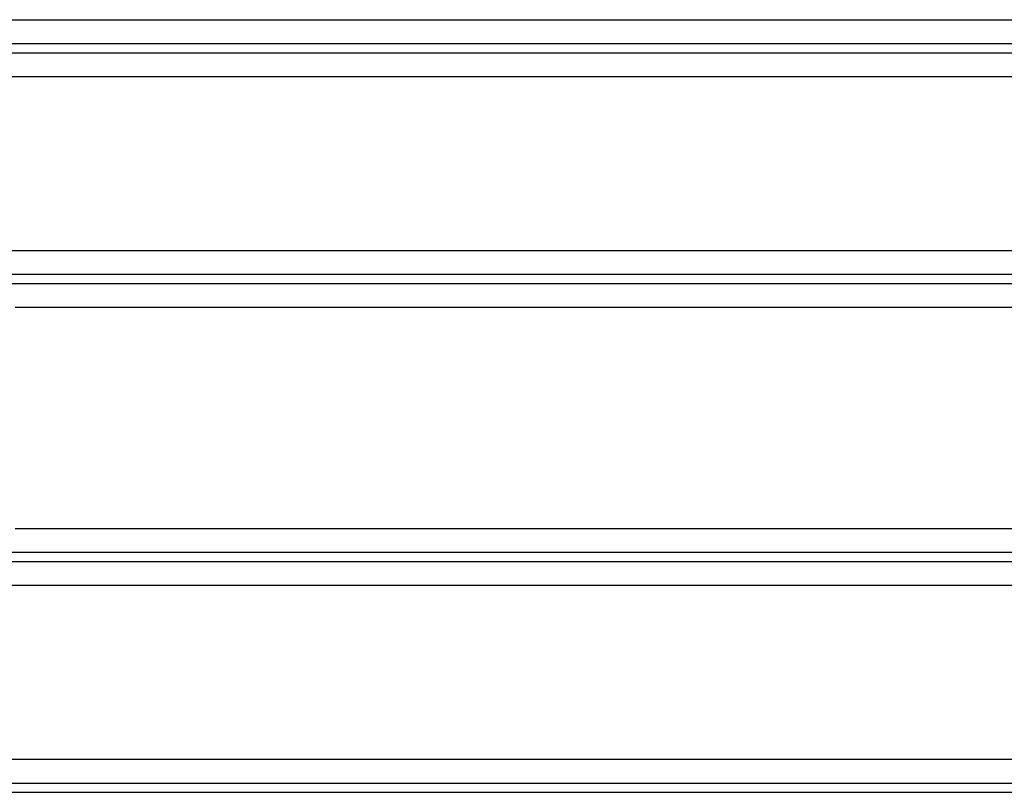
# Model space of a CAD drawing. Header units: millimetres. Extents: x 196 to 1773810, y -221320 to 153872.
# Tile 212 of 256: x 1163512 to 1163918, y -196268 to -195949. Entities that reach past the tile are written whole.
import ezdxf

# ---------------------------------------------------------------- set-up
doc = ezdxf.new("R2010")
doc.units = ezdxf.units.MM
doc.layers.add('00_Основной', color=163, linetype='Continuous', lineweight=40)

msp = doc.modelspace()

# ---------------------------------------------------------------- linework, layer by layer
at = {"layer": '00_Основной', "color": 252, "lineweight": 25, "ltscale": 10, "elevation": 0.2}
for points in [[(1163507.89, -195948.84), (1163527.81, -195948.84), (1163548.05, -195948.84), (1163568.54, -195948.84), (1163589.3, -195948.84), (1163610.31, -195948.84), (1163631.54, -195948.84), (1163652.99, -195948.84), (1163674.65, -195948.84), (1163696.48, -195948.84), (1163718.5, -195948.84), (1163740.66, -195948.84), (1163762.99, -195948.84), (1163785.41, -195948.84), (1163807.96, -195948.84), (1163830.61, -195948.84), (1163853.33, -195948.84), (1163876.1, -195948.84), (1163898.94, -195948.84), (1163921.8, -195948.84)], [(1163922.04, -195958.8), (1163899.42, -195958.8), (1163876.82, -195958.8), (1163854.29, -195958.8), (1163831.79, -195958.8), (1163809.4, -195958.8), (1163787.09, -195958.8), (1163764.88, -195958.8), (1163742.81, -195958.8), (1163720.87, -195958.8), (1163699.09, -195958.8), (1163677.48, -195958.8), (1163656.06, -195958.8), (1163634.82, -195958.8), (1163613.8, -195958.8), (1163593.02, -195958.8), (1163572.49, -195958.8), (1163552.2, -195958.8), (1163532.19, -195958.8), (1163512.46, -195958.8), (1163493.03, -195958.8)], [(1163507.52, -195962.46), (1163525.38, -195962.46), (1163543.53, -195962.46), (1163561.93, -195962.46), (1163580.59, -195962.46), (1163599.48, -195962.46), (1163618.6, -195962.46), (1163637.94, -195962.46), (1163657.46, -195962.46), (1163677.19, -195962.46), (1163697.09, -195962.46), (1163717.14, -195962.46), (1163737.35, -195962.46), (1163757.7, -195962.46), (1163778.16, -195962.46), (1163798.73, -195962.46), (1163819.4, -195962.46), (1163840.16, -195962.46), (1163860.98, -195962.46), (1163881.86, -195962.46), (1163902.77, -195962.46), (1163923.71, -195962.46)], [(1163923.95, -195972.42), (1163903.24, -195972.42), (1163882.55, -195972.42), (1163861.91, -195972.42), (1163841.32, -195972.42), (1163820.8, -195972.42), (1163800.37, -195972.42), (1163780.02, -195972.42), (1163759.78, -195972.42), (1163739.66, -195972.42), (1163719.68, -195972.42), (1163699.84, -195972.42), (1163680.17, -195972.42), (1163660.67, -195972.42), (1163641.35, -195972.42), (1163622.23, -195972.42), (1163603.32, -195972.42), (1163584.64, -195972.42), (1163566.2, -195972.42), (1163547.99, -195972.42), (1163530.06, -195972.42), (1163512.39, -195972.42), (1163495, -195972.42)], [(1163495, -196044.09), (1163512.39, -196044.09), (1163530.06, -196044.09), (1163547.99, -196044.09), (1163566.2, -196044.09), (1163584.64, -196044.09), (1163603.32, -196044.09), (1163622.23, -196044.09), (1163641.35, -196044.09), (1163660.67, -196044.09), (1163680.17, -196044.09), (1163699.84, -196044.09), (1163719.68, -196044.09), (1163739.66, -196044.09), (1163759.78, -196044.09), (1163780.02, -196044.09), (1163800.37, -196044.09), (1163820.8, -196044.09), (1163841.32, -196044.09), (1163861.91, -196044.09), (1163882.55, -196044.09), (1163903.24, -196044.09), (1163923.95, -196044.09)], [(1163923.71, -196054.05), (1163902.77, -196054.05), (1163881.86, -196054.05), (1163860.98, -196054.05), (1163840.16, -196054.05), (1163819.4, -196054.05), (1163798.73, -196054.05), (1163778.16, -196054.05), (1163757.7, -196054.05), (1163737.35, -196054.05), (1163717.14, -196054.05), (1163697.09, -196054.05), (1163677.19, -196054.05), (1163657.46, -196054.05), (1163637.94, -196054.05), (1163618.6, -196054.05), (1163599.48, -196054.05), (1163580.59, -196054.05), (1163561.93, -196054.05), (1163543.53, -196054.05), (1163525.38, -196054.05), (1163507.52, -196054.05)], [(1163494.88, -196057.71), (1163514.24, -196057.71), (1163533.91, -196057.71), (1163553.85, -196057.71), (1163574.06, -196057.71), (1163594.53, -196057.71), (1163615.23, -196057.71), (1163636.17, -196057.71), (1163657.31, -196057.71), (1163678.65, -196057.71), (1163700.18, -196057.71), (1163721.87, -196057.71), (1163743.71, -196057.71), (1163765.7, -196057.71), (1163787.8, -196057.71), (1163810.01, -196057.71), (1163832.32, -196057.71), (1163854.7, -196057.71), (1163877.13, -196057.71), (1163899.63, -196057.71), (1163922.15, -196057.71), (1163944.68, -196057.71)], [(1163921.91, -196067.67), (1163899.15, -196067.67), (1163876.41, -196067.67), (1163853.73, -196067.67), (1163831.11, -196067.67), (1163808.58, -196067.67), (1163786.13, -196067.67), (1163763.79, -196067.67), (1163741.58, -196067.67), (1163719.5, -196067.67), (1163697.58, -196067.67), (1163675.84, -196067.67), (1163654.26, -196067.67), (1163632.9, -196067.67), (1163611.74, -196067.67), (1163590.82, -196067.67), (1163570.13, -196067.67), (1163549.7, -196067.67), (1163529.55, -196067.67), (1163509.68, -196067.67)], [(1163509.68, -196158.84), (1163529.55, -196158.84), (1163549.7, -196158.84), (1163570.13, -196158.84), (1163590.82, -196158.84), (1163611.74, -196158.84), (1163632.9, -196158.84), (1163654.26, -196158.84), (1163675.84, -196158.84), (1163697.58, -196158.84), (1163719.5, -196158.84), (1163741.58, -196158.84), (1163763.79, -196158.84), (1163786.13, -196158.84), (1163808.58, -196158.84), (1163831.11, -196158.84), (1163853.73, -196158.84), (1163876.41, -196158.84), (1163899.15, -196158.84), (1163921.91, -196158.84)], [(1163922.15, -196168.8), (1163899.63, -196168.8), (1163877.13, -196168.8), (1163854.7, -196168.8), (1163832.32, -196168.8), (1163810.01, -196168.8), (1163787.8, -196168.8), (1163765.7, -196168.8), (1163743.71, -196168.8), (1163721.87, -196168.8), (1163700.18, -196168.8), (1163678.65, -196168.8), (1163657.31, -196168.8), (1163636.17, -196168.8), (1163615.23, -196168.8), (1163594.53, -196168.8), (1163574.06, -196168.8), (1163553.85, -196168.8), (1163533.91, -196168.8), (1163514.24, -196168.8), (1163494.88, -196168.8)], [(1163507.52, -196172.46), (1163525.38, -196172.46), (1163543.53, -196172.46), (1163561.93, -196172.46), (1163580.59, -196172.46), (1163599.48, -196172.46), (1163618.6, -196172.46), (1163637.94, -196172.46), (1163657.46, -196172.46), (1163677.19, -196172.46), (1163697.09, -196172.46), (1163717.14, -196172.46), (1163737.35, -196172.46), (1163757.7, -196172.46), (1163778.16, -196172.46), (1163798.73, -196172.46), (1163819.4, -196172.46), (1163840.16, -196172.46), (1163860.98, -196172.46), (1163881.86, -196172.46), (1163902.77, -196172.46), (1163923.71, -196172.46)], [(1163923.95, -196182.42), (1163903.24, -196182.42), (1163882.55, -196182.42), (1163861.91, -196182.42), (1163841.32, -196182.42), (1163820.8, -196182.42), (1163800.37, -196182.42), (1163780.02, -196182.42), (1163759.78, -196182.42), (1163739.66, -196182.42), (1163719.68, -196182.42), (1163699.84, -196182.42), (1163680.17, -196182.42), (1163660.67, -196182.42), (1163641.35, -196182.42), (1163622.23, -196182.42), (1163603.32, -196182.42), (1163584.64, -196182.42), (1163566.2, -196182.42), (1163547.99, -196182.42), (1163530.06, -196182.42), (1163512.39, -196182.42), (1163495, -196182.42)], [(1163495, -196254.09), (1163512.39, -196254.09), (1163530.06, -196254.09), (1163547.99, -196254.09), (1163566.2, -196254.09), (1163584.64, -196254.09), (1163603.32, -196254.09), (1163622.23, -196254.09), (1163641.35, -196254.09), (1163660.67, -196254.09), (1163680.17, -196254.09), (1163699.84, -196254.09), (1163719.68, -196254.09), (1163739.66, -196254.09), (1163759.78, -196254.09), (1163780.02, -196254.09), (1163800.37, -196254.09), (1163820.8, -196254.09), (1163841.32, -196254.09), (1163861.91, -196254.09), (1163882.55, -196254.09), (1163903.24, -196254.09), (1163923.95, -196254.09)], [(1163494.88, -196267.71), (1163514.24, -196267.71), (1163533.91, -196267.71), (1163553.85, -196267.71), (1163574.06, -196267.71), (1163594.53, -196267.71), (1163615.23, -196267.71), (1163636.17, -196267.71), (1163657.31, -196267.71), (1163678.65, -196267.71), (1163700.18, -196267.71), (1163721.87, -196267.71), (1163743.71, -196267.71), (1163765.7, -196267.71), (1163787.8, -196267.71), (1163810.01, -196267.71), (1163832.32, -196267.71), (1163854.7, -196267.71), (1163877.13, -196267.71), (1163899.63, -196267.71), (1163922.15, -196267.71), (1163944.68, -196267.71)], [(1163923.71, -196264.05), (1163902.77, -196264.05), (1163881.86, -196264.05), (1163860.98, -196264.05), (1163840.16, -196264.05), (1163819.4, -196264.05), (1163798.73, -196264.05), (1163778.16, -196264.05), (1163757.7, -196264.05), (1163737.35, -196264.05), (1163717.14, -196264.05), (1163697.09, -196264.05), (1163677.19, -196264.05), (1163657.46, -196264.05), (1163637.94, -196264.05), (1163618.6, -196264.05), (1163599.48, -196264.05), (1163580.59, -196264.05), (1163561.93, -196264.05), (1163543.53, -196264.05), (1163525.38, -196264.05), (1163507.52, -196264.05)]]:
    msp.add_lwpolyline(points, dxfattribs=at)

doc.saveas('drawing.dxf')
